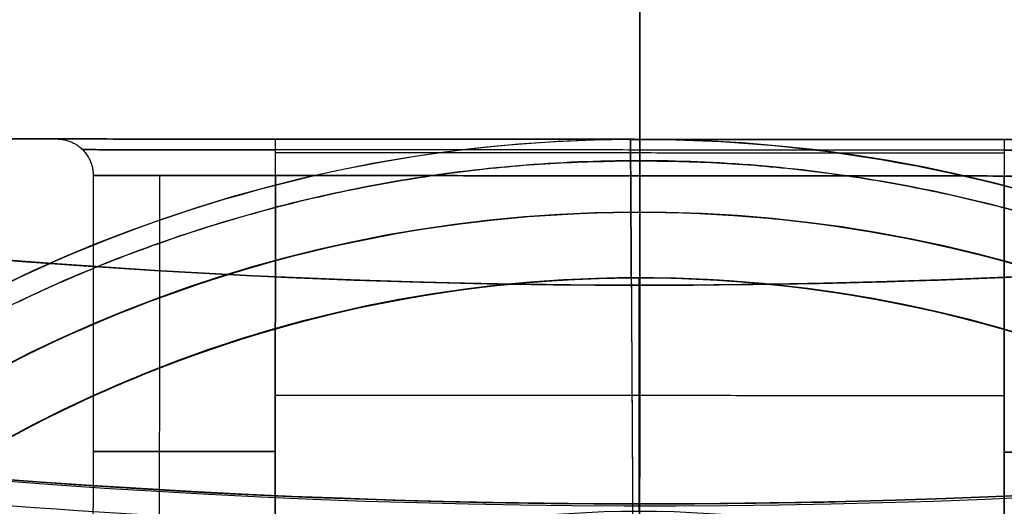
# Model space of a CAD drawing. Header units: millimetres. Extents: x -130 to 129, y 0 to 422.
# Tile 10 of 256: x -9.28 to 4.23, y 177.96 to 184.64. Entities that reach past the tile are written whole.
import ezdxf

# ---------------------------------------------------------------- set-up
doc = ezdxf.new("R2010")
doc.units = ezdxf.units.MM
doc.layers.add('Capa 01', color=7, linetype='Continuous')
doc.layers.add('NEGRO', color=7, linetype='Continuous', true_color=0x363535)
doc.layers.add('PANTALLA', color=7, linetype='Continuous', true_color=0xffffff)

# ---------------------------------------------------------------- blocks, each defined once
blk = doc.blocks.new('DOME 29912')
at = {"layer": 'NEGRO', "extrusion": (0, 0, -1)}
for centre, radius, start, end in [((0.7032631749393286, 292.997692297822, -158), 115.0000000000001, 228.0986659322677, 48.09866593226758), ((0.7032631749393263, 292.997692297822, -158), 112, 228.0986659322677, 48.09866593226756), ((0.70326317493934, 292.997692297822, -151.5), 115.0000000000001, 260.0639215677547, 16.13341038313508), ((0.70326317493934, 292.997692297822, -151.5), 112.0000000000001, 260.1165838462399, 16.08074809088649), ((0.7032631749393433, 292.997692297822, -145.5), 116.5, 195.3192006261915, 15.31920062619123), ((0.7032631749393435, 292.997692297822, -156), 116.5, 195.3192006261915, 15.31920062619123), ((0.703263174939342, 292.997692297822, -150.75), 116.5, 195.3192006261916, 15.31920064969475), ((0.7032631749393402, 292.997692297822, -156), 115.5, 195.3192006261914, 15.31920062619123), ((0.703263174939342, 292.997692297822, -150.75), 115.5, 195.3192006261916, 15.31920064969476), ((0.7032631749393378, 292.997692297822, -145), 106.5, 195.3192006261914, 15.31920062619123), ((0.703263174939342, 292.997692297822, -144.5), 106.5, 195.3192006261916, 15.31920064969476), ((0.7849491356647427, 162.9977179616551, -110), 19.99999999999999, 89.66685536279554, 179.6668553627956), ((0.784949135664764, 162.9977179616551, -111), 19, 359.6668553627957, 89.66685536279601), ((0.7849491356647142, 162.9977179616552, -111), 18.99999999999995, 89.66685536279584, 179.6668553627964), ((0.784949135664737, 162.997717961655, -111.5), 18.1, 0.002135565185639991, 180.0021355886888), ((0.7849491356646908, 162.9977179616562, -112.75), 18.10000000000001, 270.0360020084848, 90.0360020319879), ((0.7849491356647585, 162.9977179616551, -111), 18.10000000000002, 269.6668553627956, 89.66685536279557), ((0.7849491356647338, 162.997717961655, -113.5), 18.09999999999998, 0.002135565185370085, 90.0360020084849), ((0.7849491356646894, 162.9977179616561, -113.5), 18.10000000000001, 0.002135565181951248, 90.0360020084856), ((0.7849491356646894, 162.9977179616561, -113.5), 18.10000000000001, 0.002135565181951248, 90.0360020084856), ((0.784949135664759, 162.9977179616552, -111), 18.09999999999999, 89.66685536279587, 269.6668553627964), ((0.7849491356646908, 162.9977179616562, -112.75), 18.10000000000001, 90.0360020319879, 270.0360019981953), ((0.7849491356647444, 162.997717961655, -113.5), 18.10000000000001, 90.03600200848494, 180.0021355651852), ((0.7849491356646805, 162.9977179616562, -113.5), 18.09999999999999, 90.03600200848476, 180.0021355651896), ((0.7849491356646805, 162.9977179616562, -113.5), 18.09999999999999, 90.03600200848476, 180.0021355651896), ((0.784949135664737, 162.997717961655, -111.5), 14.9, 0.002135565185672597, 180.0021355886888)]:
    blk.add_arc(centre, radius, start, end, dxfattribs=at)
at = {"layer": 'NEGRO'}
for centre, radius, start, end in [((-0.7032631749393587, 292.997692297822, 145), 112, 131.9013340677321, 311.901334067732), ((-0.7032631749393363, 292.997692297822, 145.5), 115.5, 164.6807993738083, 344.6807993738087), ((-0.7032631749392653, 292.997692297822, 144), 115, 164.6807993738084, 344.6807993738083), ((-0.7032631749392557, 292.9976922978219, 145), 114.9999999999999, 164.6807993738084, 311.901334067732), ((-0.703263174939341, 292.997692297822, 145), 115, 164.6807993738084, 311.901334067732), ((-0.7849491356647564, 162.9977179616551, 102), 20.00000000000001, 0.3331446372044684, 180.333144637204), ((-0.7849491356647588, 162.9977179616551, 106), 20.00000000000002, 0.3331446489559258, 180.3331446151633), ((-0.7849491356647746, 162.9977179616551, 110), 19.99999999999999, 90.33314463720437, 180.3331446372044), ((-0.784949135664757, 162.9977179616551, 101), 19, 0.3331446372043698, 180.3331446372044), ((-0.7849491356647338, 162.997717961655, 113.5), 18.1, 89.96399799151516, 179.9978644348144), ((-0.7849491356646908, 162.9977179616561, 112), 18.10000000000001, 89.96399799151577, 269.963997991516), ((-0.7849491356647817, 162.9977179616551, 109.5), 18.09999999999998, 90.33314463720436, 179.9978644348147), ((-0.7849491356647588, 162.9977179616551, 110.25), 18.10000000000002, 90.33314466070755, 270.3331446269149), ((-0.7849491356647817, 162.9977179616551, 109.5), 18.09999999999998, 90.33314463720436, 179.9978644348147), ((-0.784949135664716, 162.997717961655, 109.5), 18.10000000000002, 90.33314463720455, 179.9978644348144), ((-0.784949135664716, 162.997717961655, 109.5), 18.10000000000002, 90.33314463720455, 179.9978644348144), ((-0.7849491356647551, 162.9977179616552, 109.5), 18.09999999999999, 359.9978644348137, 90.33314463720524), ((-0.7849491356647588, 162.9977179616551, 110.25), 18.10000000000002, 270.3331446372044, 90.33314466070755), ((-0.7849491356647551, 162.9977179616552, 109.5), 18.09999999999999, 359.9978644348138, 90.33314463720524), ((-0.7849491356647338, 162.997717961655, 109.5), 18.10000000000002, 359.9978644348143, 90.3331446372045), ((-0.7849491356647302, 162.997717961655, 109.5), 18.09999999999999, 359.9978644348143, 90.3331446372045), ((-0.7849491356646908, 162.9977179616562, 112), 18.10000000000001, 269.9639979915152, 89.96399799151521), ((-0.7849491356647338, 162.997717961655, 113.5), 18.09999999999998, 359.997864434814, 89.96399799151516)]:
    blk.add_arc(centre, radius, start, end, dxfattribs=at)
at = {"layer": 'NEGRO', "extrusion": (0.0006283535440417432, 0.9999998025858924, 0)}
for centre, start, end in [((5.887369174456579, 117, 182.9971925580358), 270, 89.99999999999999), ((-4.112630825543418, 117, 182.9971925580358), 90, 180)]:
    blk.add_arc(centre, 3, start, end, dxfattribs=at)
at = {"layer": 'NEGRO', "extrusion": (0.9999998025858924, -0.0006283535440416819, 6.748852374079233e-35)}
blk.add_arc((182.4971925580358, 120, -5.887369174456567), 0.5, 270, 0, dxfattribs=at)
at = {"layer": 'NEGRO', "extrusion": (-0.9999998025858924, 0.0006283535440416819, 0)}
blk.add_arc((-182.4971925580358, 114, 5.887369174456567), 0.5, 90, 180, dxfattribs=at)
at = {"layer": 'NEGRO', "extrusion": (-0.999983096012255, -0.005814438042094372, -8.164664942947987e-30)}
blk.add_arc((-181.9995266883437, 110, -0.1628042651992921), 1.000000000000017, 90.00000000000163, 180, dxfattribs=at)
at = {"layer": 'NEGRO', "extrusion": (0.9999998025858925, -0.0006283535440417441, 0)}
blk.add_arc((182.4971925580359, 120, -0.8873691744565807), 0.4999999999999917, 269.9999999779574, 359.9999999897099, dxfattribs=at)
at = {"layer": 'NEGRO', "extrusion": (-0.9999998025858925, 0.0006283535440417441, 0)}
blk.add_arc((-182.4971925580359, 114, 0.8873691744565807), 0.5000000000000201, 90.00000001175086, 180.0000000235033, dxfattribs=at)
at = {"layer": 'NEGRO', "extrusion": (-0.9999998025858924, 0.0006283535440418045, -3.48002037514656e-35)}
blk.add_arc((-182.4971925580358, 120, -4.112630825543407), 0.5, 180, 270, dxfattribs=at)
at = {"layer": 'NEGRO', "extrusion": (0.9999998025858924, -0.0006283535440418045, -4.969708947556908e-36)}
blk.add_arc((182.4971925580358, 114, 4.112630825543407), 0.5, 0, 90, dxfattribs=at)
at = {"layer": 'NEGRO', "extrusion": (-0.0006283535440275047, -0.9999998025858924, -6.982962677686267e-15)}
blk.add_arc((-5.88736917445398, 116.9999999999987, -182.4971925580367), 2.5, 90, 180, dxfattribs=at)
at = {"layer": 'NEGRO', "extrusion": (-0.0006283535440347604, -0.9999998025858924, 1.135975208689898e-14)}
blk.add_arc((-5.887369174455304, 117.0000000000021, -182.4971925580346), 2.5, 180.0000000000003, 270.0000000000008, dxfattribs=at)
at = {"layer": 'NEGRO', "extrusion": (-0.0006283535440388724, -0.9999998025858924, 6.982962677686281e-15)}
blk.add_arc((4.112630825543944, 117.0000000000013, -182.497192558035), 2.500000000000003, 270.0000000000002, 3.256887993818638e-13, dxfattribs=at)
at = {"layer": 'NEGRO', "extrusion": (-0.0006283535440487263, -0.9999998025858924, -1.136868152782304e-14)}
blk.add_arc((4.112630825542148, 116.9999999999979, -182.4971925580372), 2.5, 0, 90, dxfattribs=at)
at = {"layer": 'NEGRO', "extrusion": (0.0006283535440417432, 0.9999998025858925, 0)}
for centre, start, end in [((5.88736917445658, 117, 178.7112642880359), 0, 90.00000001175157), ((5.88736917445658, 117, 178.7112642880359), 269.9999999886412, 359.9999999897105), ((-4.112630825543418, 117, 178.7065972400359), 90.00000001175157, 269.9999999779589)]:
    blk.add_arc(centre, 2.499999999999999, start, end, dxfattribs=at)
at = {"layer": 'NEGRO'}
for points, weights in [([(-112.6401646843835, 323.6604860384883, 144.4393398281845), (-173.9657521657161, 99.7866830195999, 144.4393398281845), (49.90805085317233, 38.4610955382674, 144.4393398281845), (111.2336383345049, 262.3348985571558, 144.4393398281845)], [0.8164906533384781, 0.2721635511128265, 0.2721635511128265, 0.8164906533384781]), ([(-111.9581821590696, 323.4736710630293, 145.1464466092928), (-172.9101396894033, 100.9638330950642, 145.1464466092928), (49.59969827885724, 40.01187556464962, 145.1464466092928), (110.5516558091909, 262.5217135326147, 145.1464466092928)], [0.8164906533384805, 0.2721635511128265, 0.2721635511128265, 0.8164906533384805]), ([(-8.772380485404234, 183.0027408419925, 117), (-8.479487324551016, 183.0025568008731, 117), (-8.27251072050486, 182.7953199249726, 117), (-8.272694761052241, 182.5024267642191, 117)], [0.4782891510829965, 0.3848973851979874, 0.3848973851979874, 0.4782891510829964]), ([(-0.9012378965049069, 182.9973798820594, 101.9999999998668), (-0.9012378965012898, 182.9973798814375, 101.4142135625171), (-0.8988294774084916, 182.5831733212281, 101.0000000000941), (-0.8954234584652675, 181.9973967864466, 101.000000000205)], [0.4782891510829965, 0.3848973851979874, 0.3848973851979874, 0.4782891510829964]), ([(-5.772473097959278, 182.8544092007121, 119.6464466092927), (-11.06536527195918, 182.8577350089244, 119.6464466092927), (-11.06536527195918, 182.8577350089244, 114.3535533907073), (-5.772473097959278, 182.8544092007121, 114.3535533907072)], [0.816490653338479, 0.2721635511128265, 0.2721635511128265, 0.816490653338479]), ([(4.227524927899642, 182.8481256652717, 114.3535533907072), (5.777777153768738, 182.8471515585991, 114.3535533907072), (6.873971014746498, 182.8464627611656, 115.4497474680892), (6.873971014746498, 182.8464627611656, 117)], [0.816490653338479, 0.6570609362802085, 0.6570609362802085, 0.816490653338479]), ([(6.873971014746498, 182.8464627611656, 117), (6.873971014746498, 182.8464627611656, 118.5502525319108), (5.777777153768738, 182.8471515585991, 119.6464466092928), (4.227524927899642, 182.8481256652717, 119.6464466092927)], [0.816490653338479, 0.6570609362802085, 0.6570609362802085, 0.816490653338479]), ([(18.92182451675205, 163.1123037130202, 101.2928932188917), (18.69265301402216, 202.5258510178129, 101.2928932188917), (-20.72089429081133, 202.296679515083, 101.2928932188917), (-20.49172278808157, 162.8831322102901, 101.2928932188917)], [0.816490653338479, 0.2721635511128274, 0.2721635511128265, 0.816490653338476]), ([(-20.49172278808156, 162.8831322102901, 110.7071067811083), (-20.55884556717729, 174.4270929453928, 110.7071067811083), (-12.44349562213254, 182.6373688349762, 110.7071067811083), (-0.8995348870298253, 182.7044916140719, 110.7071067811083)], [0.816490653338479, 0.6570609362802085, 0.6570609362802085, 0.816490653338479]), ([(-0.899534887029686, 182.7044916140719, 110.7071067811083), (10.64442584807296, 182.7716143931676, 110.7071067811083), (18.85470173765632, 174.6562644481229, 110.7071067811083), (18.92182451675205, 163.1123037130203, 110.7071067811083)], [0.8164906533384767, 0.6570609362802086, 0.6570609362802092, 0.8164906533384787])]:
    blk.add_rational_spline(points, weights, degree=3, dxfattribs=at)
for points in [[(-0.6916386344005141, 311.4976886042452, 112), (-0.7735759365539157, 181.0977143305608, 112)], [(-0.7164585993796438, 271.9976964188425, 121), (-0.7723820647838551, 182.997714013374, 121)], [(-0.7723820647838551, 182.997714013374, 113), (-0.7164585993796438, 271.9976964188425, 113)], [(-0.7167727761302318, 271.4976965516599, 122), (-0.7965736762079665, 144.4977216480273, 122)], [(-19.77237831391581, 183.0096527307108, 117), (-8.772380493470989, 183.0027408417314, 117)], [(17.72761428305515, 182.9860894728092, 121), (-19.27237841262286, 183.0093385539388, 121)], [(-19.27237841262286, 183.0093385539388, 113), (17.72761428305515, 182.9860894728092, 113)], [(-5.772381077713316, 183.0008557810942, 120), (4.227616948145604, 182.9945722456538, 120)], [(4.227616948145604, 182.9945722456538, 114), (-5.772381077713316, 183.0008557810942, 114)], [(-0.9012378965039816, 182.9973798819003, 102), (-0.9012378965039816, 182.9973798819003, 110)], [(-0.7723820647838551, 182.997714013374, 113), (-0.7723820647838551, 182.997714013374, 114)], [(-0.7723820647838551, 182.997714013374, 120), (-0.7723820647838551, 182.997714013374, 121)], [(-5.772495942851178, 182.8180524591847, 119.6134947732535), (4.227502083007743, 182.8117689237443, 119.6134947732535)], [(4.227524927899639, 182.8481256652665, 114.3535533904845), (-5.772473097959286, 182.8544092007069, 114.3535533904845)], [(-8.272694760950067, 182.5024267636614, 117), (-8.277424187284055, 174.9757318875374, 117)], [(-7.362990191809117, 175.6394110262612, 118.9325261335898), (-7.358678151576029, 182.5018524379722, 118.9325261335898)], [(-7.362990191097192, 175.639411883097, 115.0674738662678), (-7.358678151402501, 182.5018524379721, 115.0674738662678)], [(-5.776462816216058, 176.5049305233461, 119.5), (-5.772695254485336, 182.5008558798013, 119.5)], [(-5.772695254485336, 182.5008558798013, 114.5), (-5.776462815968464, 176.5049305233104, 114.5)], [(4.227302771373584, 182.4945723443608, 119.5), (-5.772695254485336, 182.5008558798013, 119.5)], [(-5.772695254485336, 182.5008558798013, 114.5), (4.227302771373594, 182.4945723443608, 114.5)], [(-0.7759008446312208, 177.3977151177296, 119.5), (-0.7726962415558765, 182.497714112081, 119.5)], [(-0.7726962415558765, 182.497714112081, 114.5), (-0.7759008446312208, 177.3977151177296, 114.5)], [(4.223535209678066, 176.4986469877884, 114.5), (4.227302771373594, 182.4945723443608, 114.5)], [(4.227302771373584, 182.4945723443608, 119.5), (4.223535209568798, 176.4986469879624, 119.5)], [(-0.8901904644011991, 181.0974120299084, 111), (-0.8954234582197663, 181.9973967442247, 111)], [(-0.8954234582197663, 181.9973967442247, 101), (-0.8337904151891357, 171.3975759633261, 101)], [(-0.8901904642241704, 181.0974119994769, 111), (-0.8901904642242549, 181.0974119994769, 109.5)], [(-0.890190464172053, 181.0974119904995, 109.5), (-0.8715842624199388, 177.8974660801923, 109.5)], [(-0.7843937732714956, 177.8977179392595, 113.5), (-0.7842745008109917, 181.0977179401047, 113.5)], [(-0.7843937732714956, 177.8977179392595, 109.5), (-0.7842745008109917, 181.0977179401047, 109.5)], [(-0.7735759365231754, 181.0977143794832, 113.5), (-0.7755866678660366, 177.8977150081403, 113.5)], [(-0.7735759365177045, 181.0977143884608, 112), (-0.7735759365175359, 181.0977143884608, 113.5)], [(2.746847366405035, 180.7497999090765, 113.5), (2.746847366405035, 180.7497999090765, 109.5)], [(4.22540768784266, 179.4786218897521, 119.5), (-5.77459033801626, 179.4849054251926, 119.5)], [(4.22540768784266, 179.4786218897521, 114.5), (-5.77459033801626, 179.4849054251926, 114.5)]]:
    blk.add_open_spline(points, degree=1, dxfattribs=at)
at = {"layer": 'PANTALLA'}
for centre, radius, end in [((-0.7032631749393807, 292.9976922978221, 157.9999999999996), 115.0000000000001, 311.901334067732), ((-0.70326317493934, 292.997692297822, 158.0000000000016), 115, 311.9013340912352), ((-0.7032631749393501, 292.997692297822, 157.9999999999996), 112, 311.901334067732), ((-0.70326317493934, 292.997692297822, 158.0000000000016), 112, 311.9013340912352)]:
    blk.add_arc(centre, radius, 131.9013340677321, end, dxfattribs=at)
at = {"layer": 'PANTALLA', "extrusion": (-0.9712327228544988, -0.238132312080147, 6.123233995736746e-17)}
for radius, end in [(115, 90.0000000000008), (112, 90.00000000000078)]:
    blk.add_arc((-284.7364161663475, 158, -69.0891856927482), radius, 359.9999994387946, end, dxfattribs=at)

msp = doc.modelspace()

# ---------------------------------------------------------------- block references
at = {"layer": 'Capa 01'}
msp.add_blockref('DOME 29912', (0, 0, -50), dxfattribs=at)

doc.saveas('drawing.dxf')
